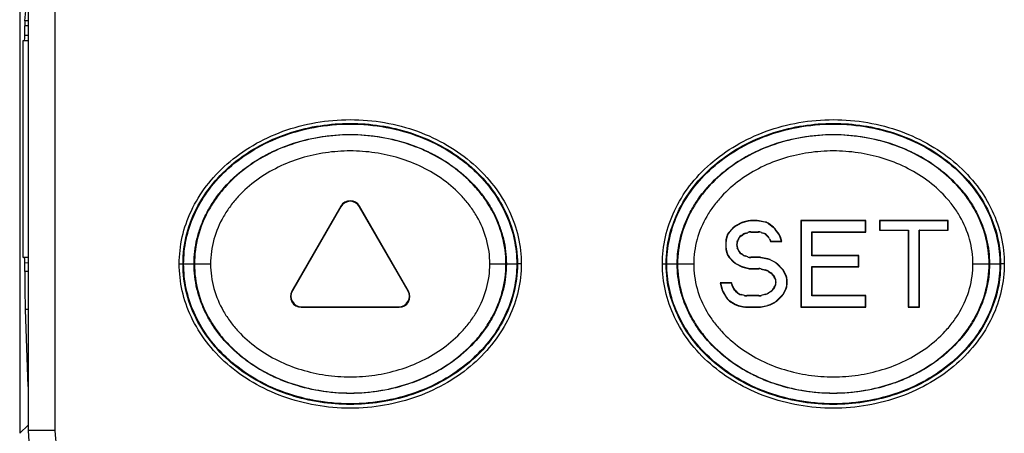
# Model space of a CAD drawing. Header units: inches. Extents: x 74 to 393, y -180 to 341.
# Tile 14 of 21: x 74 to 92, y 313 to 321. Entities that reach past the tile are written whole.
import ezdxf

# ---------------------------------------------------------------- set-up
doc = ezdxf.new("R2010")
doc.units = ezdxf.units.IN
doc.header["$LTSCALE"] = 0.595472
doc.header["$MEASUREMENT"] = 0
for name, color, linetype in [('P-0525_D09-A10', 7, 'CONTINUOUS'), ('P-0526_D12-1-A10', 7, 'CONTINUOUS'), ('SILICONE_BUTTON_10', 7, 'CONTINUOUS'), ('SILICONE_BUTTON_20', 7, 'CONTINUOUS')]:
    doc.layers.add(name, color=color, linetype=linetype)

msp = doc.modelspace()

# ---------------------------------------------------------------- linework, layer by layer
at = {"layer": 'P-0525_D09-A10', "color": 7, "linetype": 'Continuous'}
for p, q in [((73.707, 321.558), (73.707, 313.141)), ((73.803, 320.816), (73.821, 321)), ((73.864, 320.815), (73.803, 320.816)), ((73.801, 320.548), (73.801, 320.722)), ((73.864, 320.721), (73.801, 320.722)), ((73.773, 316.409), (73.773, 320.448)), ((73.773, 320.448), (73.797, 320.448)), ((73.797, 320.448), (73.864, 320.446)), ((73.801, 320.548), (73.864, 320.546)), ((73.797, 316.409), (73.773, 316.409)), ((73.864, 316.41), (73.797, 316.409)), ((73.864, 316.31), (73.801, 316.309)), ((73.801, 316.15), (73.801, 316.309)), ((73.864, 316.15), (73.801, 316.15)), ((73.811, 315.443), (73.861, 314.014)), ((73.864, 315.443), (73.811, 315.443)), ((73.864, 313.293), (73.707, 313.141))]:
    msp.add_line(p, q, dxfattribs=at)
for centre, major_axis, ratio, start_param, end_param in [((73.804, 320.722), (0, 0.1), 0.03493, 0.348438, 1.570262), ((73.797, 320.548), (0, 0.1), 0.034927, -3.142051, -1.571559), ((73.797, 316.309), (0, 0.1), 0.034927, -1.570034, 0.000458), ((73.836, 316.15), (0, 1), 0.034932, -4.712073, -3.926782)]:
    msp.add_ellipse(centre, major_axis=major_axis, ratio=ratio, start_param=start_param, end_param=end_param, dxfattribs=at)
at = {"layer": 'P-0526_D12-1-A10', "color": 7, "linetype": 'Continuous'}
for p, q in [((73.864, 339.192), (73.864, 313.192)), ((74.364, 339.192), (74.364, 313.192)), ((74.364, 313.192), (73.864, 313.192))]:
    msp.add_line(p, q, dxfattribs=at)
for radius in [2, 1.5]:
    msp.add_arc((75.864, 313.192), radius, 180, 270, dxfattribs=at)
for points in [[(76.679, 316.292), (76.679, 316.627), (76.83, 317.302), (77.508, 318.198), (78.574, 318.826), (79.864, 319.052), (81.154, 318.826), (82.22, 318.198), (82.898, 317.302), (83.049, 316.627), (83.049, 316.292)], [(85.679, 316.292), (85.679, 316.627), (85.83, 317.302), (86.508, 318.198), (87.574, 318.826), (88.864, 319.052), (90.154, 318.826), (91.22, 318.198), (91.898, 317.302), (92.049, 316.627), (92.049, 316.292)], [(83.049, 316.292), (83.049, 315.958), (82.898, 315.282), (82.22, 314.386), (81.154, 313.758), (79.864, 313.532), (78.574, 313.758), (77.508, 314.386), (76.83, 315.282), (76.679, 315.958), (76.679, 316.292)], [(92.049, 316.292), (92.049, 315.958), (91.898, 315.282), (91.22, 314.386), (90.154, 313.758), (88.864, 313.532), (87.574, 313.758), (86.508, 314.386), (85.83, 315.282), (85.679, 315.958), (85.679, 316.292)]]:
    msp.add_open_spline(points, degree=3, dxfattribs=at)
at = {"layer": 'SILICONE_BUTTON_10', "color": 7, "linetype": 'Continuous'}
for p, q in [((79.691, 317.368), (78.778, 315.787)), ((79.691, 317.357), (78.787, 315.792)), ((79.691, 317.368), (79.691, 317.357)), ((80.037, 317.368), (80.037, 317.357)), ((80.95, 315.787), (80.037, 317.368)), ((80.941, 315.792), (80.037, 317.357)), ((76.679, 316.292), (76.749, 316.292)), ((76.761, 316.292), (77.262, 316.292)), ((82.465, 316.292), (82.966, 316.292)), ((83.049, 316.292), (82.979, 316.292)), ((78.778, 315.787), (78.787, 315.792)), ((80.95, 315.787), (80.941, 315.792)), ((78.951, 315.487), (78.96, 315.492)), ((78.951, 315.487), (80.777, 315.487)), ((78.96, 315.492), (80.768, 315.492)), ((80.777, 315.487), (80.768, 315.492))]:
    msp.add_line(p, q, dxfattribs=at)
for centre, major_axis, start_param, end_param in [((79.864, 317.268), (0, 0.2), -1.046934, 1.046934), ((79.864, 317.257), (0, -0.2), 2.094659, 4.188526), ((78.951, 315.687), (0.173, 0.1), 2.094659, 4.188526), ((78.96, 315.692), (0.173, 0.1), 2.094659, 4.188526), ((80.767, 315.692), (-0.173, 0.1), 2.094659, 4.188526), ((80.777, 315.687), (0.173, -0.1), -1.046934, 1.046934)]:
    msp.add_ellipse(centre, major_axis=major_axis, ratio=0.999391, start_param=start_param, end_param=end_param, dxfattribs=at)
for points, knots in [([(76.749, 316.292), (76.749, 316.479), (76.798, 316.856), (77.008, 317.383), (77.334, 317.848), (77.748, 318.234), (78.227, 318.535), (78.75, 318.75), (79.301, 318.878), (79.864, 318.921), (80.427, 318.878), (80.978, 318.75), (81.5, 318.535), (81.979, 318.234), (82.394, 317.848), (82.719, 317.383), (82.93, 316.856), (82.979, 316.479), (82.979, 316.292)], [0, 0, 0, 0, 0.062469, 0.124943, 0.187428, 0.249928, 0.312447, 0.374967, 0.437485, 0.500003, 0.562521, 0.625038, 0.687557, 0.750075, 0.812575, 0.875059, 0.937532, 1, 1, 1, 1]), ([(76.761, 316.292), (76.761, 316.445), (76.794, 316.756), (76.943, 317.212), (77.195, 317.649), (77.552, 318.053), (78.013, 318.403), (78.568, 318.678), (79.196, 318.854), (79.864, 318.915), (80.532, 318.854), (81.16, 318.678), (81.715, 318.403), (82.176, 318.053), (82.533, 317.649), (82.784, 317.212), (82.933, 316.756), (82.966, 316.445), (82.966, 316.292)], [0, 0, 0, 0, 0.051196, 0.103863, 0.15935, 0.218837, 0.283018, 0.35197, 0.424858, 0.5, 0.575142, 0.64803, 0.716982, 0.781163, 0.84065, 0.896137, 0.948804, 1, 1, 1, 1]), ([(76.955, 316.292), (76.955, 316.448), (76.983, 316.683), (77.074, 316.984), (77.168, 317.206), (77.288, 317.419), (77.484, 317.692), (77.727, 317.937), (78.005, 318.149), (78.235, 318.292), (78.48, 318.415), (78.829, 318.552), (79.291, 318.669), (79.864, 318.717), (80.437, 318.669), (80.899, 318.552), (81.247, 318.415), (81.493, 318.292), (81.723, 318.149), (82.001, 317.937), (82.244, 317.692), (82.44, 317.419), (82.56, 317.206), (82.654, 316.984), (82.745, 316.683), (82.773, 316.448), (82.773, 316.292)], [0, 0, 0, 0, 0.055793, 0.084085, 0.11276, 0.141924, 0.171681, 0.233067, 0.264755, 0.297044, 0.329904, 0.36329, 0.431213, 0.5, 0.568787, 0.63671, 0.670096, 0.702956, 0.735245, 0.766933, 0.828319, 0.858076, 0.88724, 0.915915, 0.944207, 1, 1, 1, 1]), ([(82.765, 316.292), (82.765, 316.465), (82.719, 316.814), (82.553, 317.22), (82.367, 317.514), (82.149, 317.785), (81.826, 318.08), (81.381, 318.355), (80.895, 318.55), (80.385, 318.667), (79.864, 318.707), (79.342, 318.667), (78.833, 318.55), (78.347, 318.355), (77.902, 318.08), (77.579, 317.785), (77.361, 317.514), (77.175, 317.22), (77.009, 316.814), (76.962, 316.465), (76.962, 316.292)], [0, 0, 0, 0, 0.062435, 0.124877, 0.156158, 0.187438, 0.249928, 0.312433, 0.374948, 0.437473, 0.499999, 0.562525, 0.62505, 0.687566, 0.750072, 0.812562, 0.843843, 0.875123, 0.937566, 1, 1, 1, 1]), ([(82.465, 316.292), (82.465, 316.369), (82.455, 316.524), (82.391, 316.826), (82.269, 317.113), (82.1, 317.37), (81.902, 317.607), (81.611, 317.863), (81.212, 318.102), (80.779, 318.27), (80.327, 318.371), (79.864, 318.405), (79.401, 318.371), (78.948, 318.27), (78.516, 318.102), (78.117, 317.863), (77.826, 317.607), (77.628, 317.37), (77.458, 317.113), (77.336, 316.826), (77.273, 316.524), (77.262, 316.369), (77.262, 316.292)], [0, 0, 0, 0, 0.031276, 0.062546, 0.124963, 0.156235, 0.187507, 0.249982, 0.312472, 0.374975, 0.437486, 0.499999, 0.562512, 0.625024, 0.687527, 0.750018, 0.812493, 0.843766, 0.875037, 0.937454, 0.968724, 1, 1, 1, 1]), ([(82.979, 316.292), (82.979, 316.105), (82.93, 315.728), (82.719, 315.201), (82.394, 314.736), (81.979, 314.35), (81.5, 314.049), (80.978, 313.834), (80.427, 313.706), (79.864, 313.663), (79.301, 313.706), (78.75, 313.834), (78.227, 314.049), (77.748, 314.35), (77.334, 314.736), (77.008, 315.201), (76.798, 315.728), (76.749, 316.105), (76.749, 316.292)], [0, 0, 0, 0, 0.062469, 0.124943, 0.187428, 0.249928, 0.312447, 0.374967, 0.437485, 0.500003, 0.562521, 0.625038, 0.687557, 0.750075, 0.812575, 0.875059, 0.937532, 1, 1, 1, 1]), ([(82.966, 316.292), (82.966, 316.139), (82.933, 315.828), (82.784, 315.372), (82.533, 314.935), (82.176, 314.531), (81.715, 314.181), (81.16, 313.906), (80.532, 313.73), (79.864, 313.669), (79.196, 313.73), (78.568, 313.906), (78.013, 314.181), (77.552, 314.531), (77.195, 314.935), (76.943, 315.372), (76.794, 315.828), (76.761, 316.139), (76.761, 316.292)], [0, 0, 0, 0, 0.051196, 0.103863, 0.15935, 0.218837, 0.283018, 0.35197, 0.424858, 0.5, 0.575142, 0.64803, 0.716982, 0.781163, 0.84065, 0.896137, 0.948804, 1, 1, 1, 1]), ([(82.773, 316.292), (82.773, 316.137), (82.745, 315.901), (82.654, 315.6), (82.56, 315.378), (82.44, 315.165), (82.244, 314.892), (82.001, 314.647), (81.723, 314.435), (81.493, 314.293), (81.247, 314.169), (80.899, 314.032), (80.437, 313.915), (79.864, 313.867), (79.291, 313.915), (78.829, 314.032), (78.48, 314.169), (78.235, 314.293), (78.005, 314.435), (77.727, 314.647), (77.484, 314.892), (77.288, 315.165), (77.168, 315.378), (77.074, 315.6), (76.983, 315.901), (76.955, 316.137), (76.955, 316.292)], [0, 0, 0, 0, 0.055793, 0.084085, 0.11276, 0.141924, 0.171681, 0.233067, 0.264755, 0.297044, 0.329904, 0.36329, 0.431213, 0.5, 0.568787, 0.63671, 0.670096, 0.702956, 0.735245, 0.766933, 0.828319, 0.858076, 0.88724, 0.915915, 0.944207, 1, 1, 1, 1]), ([(76.962, 316.292), (76.962, 316.119), (77.009, 315.77), (77.175, 315.364), (77.361, 315.07), (77.579, 314.799), (77.902, 314.505), (78.347, 314.229), (78.833, 314.034), (79.342, 313.917), (79.864, 313.877), (80.385, 313.917), (80.895, 314.034), (81.381, 314.229), (81.826, 314.505), (82.149, 314.799), (82.367, 315.07), (82.553, 315.364), (82.719, 315.77), (82.765, 316.119), (82.765, 316.292)], [0, 0, 0, 0, 0.062435, 0.124877, 0.156158, 0.187438, 0.249928, 0.312433, 0.374948, 0.437473, 0.499999, 0.562525, 0.62505, 0.687566, 0.750072, 0.812562, 0.843843, 0.875123, 0.937566, 1, 1, 1, 1]), ([(77.262, 316.292), (77.262, 316.215), (77.273, 316.061), (77.336, 315.758), (77.458, 315.471), (77.628, 315.214), (77.826, 314.977), (78.117, 314.721), (78.516, 314.482), (78.948, 314.314), (79.401, 314.213), (79.864, 314.179), (80.327, 314.213), (80.779, 314.314), (81.212, 314.482), (81.611, 314.721), (81.902, 314.977), (82.1, 315.214), (82.269, 315.471), (82.391, 315.758), (82.455, 316.061), (82.465, 316.215), (82.465, 316.292)], [0, 0, 0, 0, 0.031276, 0.062546, 0.124963, 0.156235, 0.187507, 0.249982, 0.312472, 0.374975, 0.437486, 0.499999, 0.562512, 0.625024, 0.687527, 0.750018, 0.812493, 0.843766, 0.875037, 0.937454, 0.968724, 1, 1, 1, 1])]:
    msp.add_open_spline(points, degree=3, knots=knots, dxfattribs=at)
at = {"layer": 'SILICONE_BUTTON_20', "color": 7, "linetype": 'Continuous'}
for p, q in [((87.007, 316.973), (86.927, 316.892)), ((87.01, 316.969), (86.932, 316.889)), ((87.007, 316.973), (87.01, 316.969)), ((87.144, 317.054), (87.054, 317.008)), ((87.054, 317.008), (87.057, 317.003)), ((87.146, 317.049), (87.057, 317.003)), ((87.144, 317.054), (87.146, 317.049)), ((87.275, 317.092), (87.181, 317.068)), ((87.181, 317.068), (87.183, 317.063)), ((87.275, 317.086), (87.183, 317.063)), ((87.275, 317.092), (87.275, 317.086)), ((87.319, 317.097), (87.32, 317.092)), ((87.446, 317.097), (87.319, 317.097)), ((87.446, 317.092), (87.32, 317.092)), ((87.446, 317.097), (87.446, 317.092)), ((87.482, 317.094), (87.482, 317.088)), ((87.592, 317.071), (87.482, 317.094)), ((87.59, 317.066), (87.482, 317.088)), ((87.592, 317.071), (87.59, 317.066)), ((87.666, 317.038), (87.663, 317.033)), ((87.744, 316.971), (87.663, 317.033)), ((87.747, 316.975), (87.666, 317.038)), ((87.747, 316.975), (87.744, 316.971)), ((88.259, 317.097), (88.259, 315.487)), ((88.259, 317.097), (88.264, 317.092)), ((89.469, 317.097), (88.259, 317.097)), ((88.264, 317.092), (88.264, 315.492)), ((89.464, 317.092), (88.264, 317.092)), ((89.469, 317.097), (89.464, 317.092)), ((89.464, 316.888), (89.464, 317.092)), ((89.469, 316.883), (89.469, 317.097)), ((89.725, 317.097), (89.725, 316.917)), ((89.725, 317.097), (89.731, 317.092)), ((91.002, 317.097), (89.725, 317.097)), ((89.731, 317.092), (89.731, 316.922)), ((90.997, 317.092), (89.731, 317.092)), ((91.002, 317.097), (90.997, 317.092)), ((90.997, 316.922), (90.997, 317.092)), ((91.002, 316.917), (91.002, 317.097)), ((86.881, 316.808), (86.864, 316.739)), ((86.886, 316.806), (86.869, 316.739)), ((86.881, 316.808), (86.886, 316.806)), ((86.927, 316.892), (86.932, 316.889)), ((87.148, 316.82), (87.177, 316.84)), ((87.148, 316.82), (87.152, 316.817)), ((87.152, 316.817), (87.179, 316.835)), ((87.177, 316.84), (87.179, 316.835)), ((87.22, 316.862), (87.269, 316.878)), ((87.22, 316.862), (87.223, 316.857)), ((87.223, 316.857), (87.27, 316.873)), ((87.269, 316.878), (87.27, 316.873)), ((87.327, 316.888), (87.328, 316.883)), ((87.327, 316.888), (87.467, 316.888)), ((87.328, 316.883), (87.467, 316.883)), ((87.467, 316.888), (87.467, 316.883)), ((87.525, 316.878), (87.525, 316.873)), ((87.525, 316.878), (87.557, 316.868)), ((87.525, 316.873), (87.554, 316.863)), ((87.557, 316.868), (87.554, 316.863)), ((87.627, 316.823), (87.624, 316.819)), ((87.624, 316.819), (87.639, 316.803)), ((87.627, 316.823), (87.644, 316.806)), ((87.644, 316.806), (87.639, 316.803)), ((87.783, 316.939), (87.779, 316.935)), ((87.847, 316.843), (87.779, 316.935)), ((87.852, 316.845), (87.783, 316.939)), ((87.852, 316.845), (87.847, 316.843)), ((87.878, 316.795), (87.873, 316.792)), ((87.897, 316.718), (87.873, 316.792)), ((87.904, 316.712), (87.878, 316.795)), ((88.464, 316.445), (88.464, 316.888)), ((88.469, 316.883), (88.464, 316.888)), ((88.464, 316.888), (89.464, 316.888)), ((88.469, 316.45), (88.469, 316.883)), ((88.469, 316.883), (89.469, 316.883)), ((89.469, 316.883), (89.464, 316.888)), ((89.725, 316.917), (89.731, 316.922)), ((89.725, 316.917), (90.259, 316.917)), ((89.731, 316.922), (90.264, 316.922)), ((90.259, 316.917), (90.264, 316.922)), ((90.259, 316.917), (90.259, 315.487)), ((90.264, 316.922), (90.264, 315.492)), ((90.464, 315.492), (90.464, 316.922)), ((90.469, 316.917), (90.464, 316.922)), ((90.464, 316.922), (90.997, 316.922)), ((90.469, 315.487), (90.469, 316.917)), ((90.469, 316.917), (91.002, 316.917)), ((91.002, 316.917), (90.997, 316.922)), ((86.859, 316.696), (86.859, 316.602)), ((86.859, 316.696), (86.864, 316.696)), ((86.859, 316.602), (86.864, 316.603)), ((86.864, 316.739), (86.869, 316.739)), ((86.864, 316.696), (86.864, 316.603)), ((87.064, 316.644), (87.064, 316.655)), ((87.064, 316.655), (87.069, 316.654)), ((87.064, 316.644), (87.069, 316.645)), ((87.069, 316.645), (87.069, 316.654)), ((87.073, 316.711), (87.078, 316.727)), ((87.073, 316.711), (87.078, 316.71)), ((87.073, 316.588), (87.078, 316.589)), ((87.078, 316.572), (87.073, 316.588)), ((87.078, 316.727), (87.083, 316.724)), ((87.078, 316.71), (87.083, 316.724)), ((87.083, 316.575), (87.078, 316.589)), ((87.677, 316.76), (87.672, 316.757)), ((87.672, 316.757), (87.694, 316.712)), ((87.677, 316.76), (87.697, 316.718)), ((87.694, 316.712), (87.697, 316.718)), ((87.694, 316.712), (87.904, 316.712)), ((87.697, 316.718), (87.897, 316.718)), ((87.904, 316.712), (87.897, 316.718)), ((86.864, 316.56), (86.881, 316.49)), ((86.864, 316.56), (86.869, 316.56)), ((86.869, 316.56), (86.886, 316.493)), ((86.881, 316.49), (86.886, 316.493)), ((86.927, 316.407), (86.932, 316.41)), ((86.927, 316.407), (87.007, 316.326)), ((86.932, 316.41), (87.01, 316.33)), ((87.078, 316.572), (87.083, 316.575)), ((87.148, 316.479), (87.152, 316.482)), ((87.177, 316.459), (87.148, 316.479)), ((87.179, 316.464), (87.152, 316.482)), ((87.177, 316.459), (87.179, 316.464)), ((87.22, 316.437), (87.223, 316.442)), ((87.269, 316.421), (87.22, 316.437)), ((87.27, 316.426), (87.223, 316.442)), ((87.269, 316.421), (87.27, 316.426)), ((87.327, 316.411), (87.328, 316.416)), ((87.479, 316.411), (87.327, 316.411)), ((87.48, 316.416), (87.328, 316.416)), ((87.48, 316.416), (87.479, 316.411)), ((87.516, 316.413), (87.515, 316.408)), ((87.64, 316.382), (87.515, 316.408)), ((87.642, 316.387), (87.516, 316.413)), ((88.469, 316.45), (88.464, 316.445)), ((89.331, 316.445), (88.464, 316.445)), ((89.336, 316.45), (88.469, 316.45)), ((89.336, 316.45), (89.331, 316.445)), ((89.331, 316.241), (89.331, 316.445)), ((89.336, 316.236), (89.336, 316.45)), ((85.679, 316.292), (85.749, 316.292)), ((85.761, 316.292), (86.262, 316.292)), ((87.007, 316.326), (87.01, 316.33)), ((87.054, 316.291), (87.057, 316.296)), ((87.054, 316.291), (87.144, 316.245)), ((87.057, 316.296), (87.146, 316.25)), ((87.144, 316.245), (87.146, 316.25)), ((87.181, 316.231), (87.183, 316.236)), ((87.181, 316.231), (87.275, 316.207)), ((87.183, 316.236), (87.275, 316.213)), ((87.642, 316.387), (87.64, 316.382)), ((87.687, 316.371), (87.686, 316.366)), ((87.771, 316.322), (87.686, 316.366)), ((87.774, 316.327), (87.687, 316.371)), ((87.774, 316.327), (87.771, 316.322)), ((87.821, 316.292), (87.818, 316.288)), ((87.91, 316.194), (87.818, 316.288)), ((87.915, 316.197), (87.821, 316.292)), ((88.464, 315.696), (88.464, 316.241)), ((88.469, 316.236), (88.464, 316.241)), ((88.464, 316.241), (89.331, 316.241)), ((88.469, 315.702), (88.469, 316.236)), ((88.469, 316.236), (89.336, 316.236)), ((89.336, 316.236), (89.331, 316.241)), ((91.465, 316.292), (91.966, 316.292)), ((92.049, 316.292), (91.979, 316.292)), ((87.275, 316.207), (87.275, 316.213)), ((87.319, 316.202), (87.32, 316.207)), ((87.319, 316.202), (87.474, 316.202)), ((87.32, 316.207), (87.475, 316.207)), ((87.475, 316.207), (87.474, 316.202)), ((87.519, 316.201), (87.518, 316.196)), ((87.518, 316.196), (87.598, 316.176)), ((87.519, 316.201), (87.6, 316.181)), ((87.6, 316.181), (87.598, 316.176)), ((87.657, 316.155), (87.655, 316.15)), ((87.655, 316.15), (87.697, 316.121)), ((87.657, 316.155), (87.701, 316.125)), ((87.701, 316.125), (87.697, 316.121)), ((87.75, 316.075), (87.746, 316.071)), ((87.746, 316.071), (87.763, 316.046)), ((87.75, 316.075), (87.768, 316.047)), ((87.768, 316.047), (87.763, 316.046)), ((87.915, 316.197), (87.91, 316.194)), ((87.948, 316.15), (87.943, 316.147)), ((87.979, 316.074), (87.943, 316.147)), ((87.984, 316.075), (87.948, 316.15)), ((87.984, 316.075), (87.979, 316.074)), ((86.757, 315.94), (86.786, 315.822)), ((86.757, 315.94), (86.764, 315.935)), ((86.968, 315.94), (86.757, 315.94)), ((86.764, 315.935), (86.791, 315.824)), ((86.964, 315.935), (86.764, 315.935)), ((86.968, 315.94), (86.964, 315.935)), ((86.984, 315.872), (86.964, 315.935)), ((86.989, 315.875), (86.968, 315.94)), ((86.984, 315.872), (86.989, 315.875)), ((87.763, 315.857), (87.746, 315.832)), ((87.768, 315.856), (87.75, 315.829)), ((87.768, 315.856), (87.763, 315.857)), ((87.792, 315.952), (87.797, 315.952)), ((88.002, 315.996), (87.997, 315.995)), ((87.997, 315.908), (87.997, 315.995)), ((88.002, 315.907), (87.997, 315.908)), ((88.002, 315.907), (88.002, 315.996)), ((86.786, 315.822), (86.791, 315.824)), ((86.806, 315.774), (86.811, 315.776)), ((86.806, 315.774), (86.871, 315.663)), ((86.811, 315.776), (86.874, 315.667)), ((86.871, 315.663), (86.874, 315.667)), ((87.027, 315.802), (87.031, 315.805)), ((87.062, 315.766), (87.027, 315.802)), ((87.065, 315.771), (87.031, 315.805)), ((87.062, 315.766), (87.065, 315.771)), ((87.146, 315.718), (87.149, 315.723)), ((87.209, 315.702), (87.146, 315.718)), ((87.209, 315.707), (87.149, 315.723)), ((87.209, 315.702), (87.209, 315.707)), ((87.253, 315.696), (87.254, 315.702)), ((87.475, 315.696), (87.253, 315.696)), ((87.474, 315.702), (87.254, 315.702)), ((87.475, 315.696), (87.474, 315.702)), ((87.598, 315.727), (87.518, 315.707)), ((87.519, 315.702), (87.518, 315.707)), ((87.6, 315.723), (87.519, 315.702)), ((87.6, 315.723), (87.598, 315.727)), ((87.697, 315.782), (87.655, 315.753)), ((87.657, 315.748), (87.655, 315.753)), ((87.701, 315.778), (87.657, 315.748)), ((87.701, 315.778), (87.697, 315.782)), ((87.75, 315.829), (87.746, 315.832)), ((87.818, 315.615), (87.91, 315.71)), ((87.821, 315.611), (87.915, 315.707)), ((87.915, 315.707), (87.91, 315.71)), ((87.943, 315.756), (87.979, 315.829)), ((87.948, 315.753), (87.943, 315.756)), ((87.948, 315.753), (87.984, 315.828)), ((87.984, 315.828), (87.979, 315.829)), ((88.469, 315.702), (88.464, 315.696)), ((89.464, 315.696), (88.464, 315.696)), ((89.469, 315.702), (88.469, 315.702)), ((89.469, 315.702), (89.464, 315.696)), ((89.464, 315.492), (89.464, 315.696)), ((89.469, 315.487), (89.469, 315.702)), ((86.932, 315.601), (86.936, 315.605)), ((86.932, 315.601), (87.035, 315.538)), ((86.936, 315.605), (87.037, 315.543)), ((87.035, 315.538), (87.037, 315.543)), ((87.093, 315.515), (87.095, 315.52)), ((87.093, 315.515), (87.212, 315.49)), ((87.095, 315.52), (87.213, 315.496)), ((87.212, 315.49), (87.213, 315.496)), ((87.248, 315.487), (87.249, 315.492)), ((87.248, 315.487), (87.48, 315.487)), ((87.249, 315.492), (87.479, 315.492)), ((87.48, 315.487), (87.479, 315.492)), ((87.515, 315.496), (87.64, 315.521)), ((87.516, 315.49), (87.515, 315.496)), ((87.516, 315.49), (87.642, 315.516)), ((87.642, 315.516), (87.64, 315.521)), ((87.686, 315.537), (87.771, 315.581)), ((87.687, 315.532), (87.686, 315.537)), ((87.687, 315.532), (87.774, 315.577)), ((87.774, 315.577), (87.771, 315.581)), ((87.821, 315.611), (87.818, 315.615)), ((88.259, 315.487), (88.264, 315.492)), ((88.259, 315.487), (89.469, 315.487)), ((88.264, 315.492), (89.464, 315.492)), ((89.469, 315.487), (89.464, 315.492)), ((90.259, 315.487), (90.264, 315.492)), ((90.259, 315.487), (90.469, 315.487)), ((90.264, 315.492), (90.464, 315.492)), ((90.469, 315.487), (90.464, 315.492))]:
    msp.add_line(p, q, dxfattribs=at)
for centre, start, end in [((87.612, 315.948), 1.2808, 33.1382), ((87.612, 315.956), 326.8618, 358.7192)]:
    msp.add_arc(centre, 0.18, start, end, dxfattribs=at)
for centre, major_axis, ratio, start_param, end_param in [((87.135, 316.847), (0.107, -0.145), 0.999844, 2.979717, 3.303469), ((87.139, 316.843), (-0.107, 0.145), 0.999844, -0.161876, 0.161876), ((87.226, 316.893), (0.064, -0.168), 0.999846, 3.030538, 3.252647), ((87.228, 316.889), (-0.064, 0.168), 0.999846, -0.111055, 0.111055), ((87.319, 316.917), (0.022, -0.179), 0.999845, 3.016623, 3.266563), ((87.32, 316.912), (-0.022, 0.179), 0.999845, -0.12497, 0.12497), ((87.446, 316.917), (-0.018, -0.179), 0.999846, 3.040866, 3.242319), ((87.446, 316.912), (0.018, 0.179), 0.999846, -0.100726, 0.100726), ((87.554, 316.89), (-0.075, -0.164), 0.99984, 2.915552, 3.367634), ((87.556, 316.895), (0.075, 0.164), 0.99984, -0.226041, 0.226041), ((87.634, 316.829), (0.129, 0.126), 0.999845, -0.141845, 0.141845), ((87.638, 316.832), (-0.129, -0.126), 0.999845, 2.999747, 3.283438), ((87.056, 316.766), (0.157, -0.087), 0.999836, 2.874234, 3.408952), ((87.06, 316.763), (0.157, -0.087), 0.999836, 2.874234, 3.408952), ((87.249, 316.671), (0.144, -0.108), 0.99983, 2.812869, 3.470316), ((87.254, 316.668), (0.144, -0.108), 0.99983, 2.812869, 3.470316), ((87.278, 316.691), (0.08, -0.161), 0.999845, 3.006794, 3.276391), ((87.281, 316.686), (-0.08, 0.161), 0.999845, -0.134799, 0.134799), ((87.327, 316.708), (0.029, -0.178), 0.999844, 2.977558, 3.305627), ((87.328, 316.703), (-0.029, 0.178), 0.999844, -0.164035, 0.164035), ((87.467, 316.708), (-0.029, -0.178), 0.999844, 2.977558, 3.305627), ((87.467, 316.703), (0.029, 0.178), 0.999844, -0.164035, 0.164035), ((87.496, 316.693), (-0.096, -0.152), 0.999839, 2.907727, 3.375458), ((87.499, 316.697), (0.096, 0.152), 0.999839, -0.233866, 0.233866), ((87.511, 316.677), (0.147, 0.104), 0.999844, -0.159772, 0.159772), ((87.515, 316.68), (-0.147, -0.104), 0.999844, 2.981821, 3.301365), ((87.702, 316.736), (0.16, 0.082), 0.999844, -0.158945, 0.158945), ((87.706, 316.739), (-0.16, -0.082), 0.999844, 2.982648, 3.300538), ((87.039, 316.696), (0.179, -0.022), 0.999845, 3.021576, 3.26161), ((87.039, 316.602), (0.179, 0.022), 0.999845, 3.021576, 3.26161), ((87.044, 316.696), (0.179, -0.022), 0.999845, 3.021576, 3.26161), ((87.044, 316.603), (0.179, 0.022), 0.999845, 3.021576, 3.26161), ((87.244, 316.655), (0.178, -0.028), 0.999844, 2.983873, 3.299312), ((87.244, 316.644), (0.178, 0.028), 0.999844, 2.983873, 3.299312), ((87.249, 316.654), (0.178, -0.028), 0.999844, 2.983873, 3.299312), ((87.249, 316.645), (0.178, 0.028), 0.999844, 2.983873, 3.299312), ((87.056, 316.533), (0.157, 0.087), 0.999836, 2.874234, 3.408952), ((87.06, 316.536), (0.157, 0.087), 0.999836, 2.874234, 3.408952), ((87.249, 316.628), (0.144, 0.108), 0.99983, 2.812869, 3.470316), ((87.254, 316.631), (0.144, 0.108), 0.99983, 2.812869, 3.470316), ((87.278, 316.608), (0.08, 0.161), 0.999845, 3.006794, 3.276391), ((87.281, 316.612), (0.08, 0.161), 0.999845, -3.276391, -3.006794), ((87.327, 316.591), (0.029, 0.178), 0.999844, 2.977558, 3.305627), ((87.328, 316.596), (0.029, 0.178), 0.999844, -3.305627, -2.977558), ((87.479, 316.231), (0.018, 0.179), 0.999846, -0.100727, 0.100727), ((87.48, 316.236), (-0.018, -0.179), 0.999846, 3.040866, 3.242319), ((87.135, 316.452), (0.107, 0.145), 0.999844, 2.979717, 3.303469), ((87.139, 316.456), (0.107, 0.145), 0.999844, -3.303469, -2.979717), ((87.226, 316.405), (0.064, 0.168), 0.999846, 3.030538, 3.252647), ((87.228, 316.41), (0.064, 0.168), 0.999846, -3.252647, -3.030538), ((87.604, 316.206), (0.059, 0.17), 0.999845, -0.135298, 0.135298), ((87.606, 316.211), (-0.059, -0.17), 0.999845, 3.006294, 3.276891), ((87.689, 316.162), (0.107, 0.145), 0.999844, -0.161876, 0.161876), ((87.692, 316.166), (-0.107, -0.145), 0.999844, 2.979717, 3.303469), ((87.32, 316.387), (0.022, 0.179), 0.999845, -3.266563, -3.016623), ((87.319, 316.382), (0.022, 0.179), 0.999845, 3.016623, 3.266563), ((87.474, 316.022), (0.022, 0.179), 0.999845, -0.12497, 0.12497), ((87.475, 316.027), (-0.022, -0.179), 0.999845, 3.016623, 3.266563), ((87.553, 316.001), (0.074, 0.164), 0.999843, -0.173863, 0.173863), ((87.555, 316.006), (-0.074, -0.164), 0.999843, 2.96773, 3.315456), ((87.596, 315.973), (-0.129, -0.126), 0.999842, 2.944267, 3.338919), ((87.6, 315.976), (0.129, 0.126), 0.999842, -0.197326, 0.197326), ((87.617, 315.949), (0.173, 0.051), 0.999834, -0.275349, 0.289117), ((87.782, 316.068), (0.147, 0.104), 0.999844, -0.159772, 0.159772), ((87.786, 316.071), (-0.147, -0.104), 0.999844, 2.981821, 3.301365), ((87.817, 315.995), (-0.175, -0.041), 0.99984, 2.913988, 3.369197), ((87.822, 315.996), (0.175, 0.041), 0.99984, -0.227604, 0.227604), ((87.155, 315.928), (0.154, 0.093), 0.999839, 2.911936, 3.371249), ((87.16, 315.931), (0.154, 0.093), 0.999839, 2.911936, 3.371249), ((87.617, 315.954), (0.173, -0.051), 0.999834, -0.289117, 0.275349), ((87.817, 315.908), (-0.175, 0.041), 0.99984, 2.913988, 3.369197), ((87.822, 315.907), (0.175, -0.041), 0.99984, -0.227604, 0.227604), ((86.961, 315.865), (0.167, 0.068), 0.999844, 2.996062, 3.287124), ((86.966, 315.867), (0.167, 0.068), 0.999844, 2.996062, 3.287124), ((87.03, 315.758), (0.128, 0.126), 0.999838, 2.896698, 3.386487), ((87.191, 315.892), (0.09, 0.156), 0.999836, -3.414523, -2.868663), ((87.193, 315.897), (0.09, 0.156), 0.999836, 2.868663, 3.414523), ((87.254, 315.882), (0.022, 0.179), 0.999845, -3.266563, -3.016622), ((87.253, 315.876), (0.022, 0.179), 0.999845, 3.016622, 3.266563), ((87.474, 315.882), (-0.022, 0.179), 0.999845, -3.266563, -3.016623), ((87.475, 315.876), (-0.022, 0.179), 0.999845, 3.016623, 3.266563), ((87.553, 315.902), (-0.074, 0.164), 0.999843, -3.315456, -2.967729), ((87.555, 315.897), (-0.074, 0.164), 0.999843, 2.967729, 3.315456), ((87.596, 315.931), (-0.129, 0.126), 0.999842, 2.944267, 3.338919), ((87.6, 315.927), (0.129, -0.126), 0.999842, -0.197326, 0.197326), ((87.782, 315.836), (0.147, -0.104), 0.999844, -0.159772, 0.159772), ((87.786, 315.832), (-0.147, 0.104), 0.999844, 2.981821, 3.301365), ((87.026, 315.754), (0.128, 0.126), 0.999838, 2.896698, 3.386487), ((87.129, 315.691), (0.066, 0.167), 0.999843, 2.967485, 3.315701), ((87.131, 315.696), (0.066, 0.167), 0.999843, -3.315701, -2.967485), ((87.248, 315.667), (0.018, 0.179), 0.999846, 3.040866, 3.242319), ((87.249, 315.672), (0.018, 0.179), 0.999846, -3.242319, -3.040866), ((87.479, 315.672), (-0.018, 0.179), 0.999846, -3.242319, -3.040866), ((87.48, 315.667), (-0.018, 0.179), 0.999846, 3.040866, 3.242319), ((87.604, 315.698), (-0.059, 0.17), 0.999845, -3.276891, -3.006294), ((87.606, 315.693), (-0.059, 0.17), 0.999845, 3.006294, 3.276891), ((87.689, 315.741), (-0.107, 0.145), 0.999844, -3.303469, -2.979717), ((87.692, 315.737), (-0.107, 0.145), 0.999844, 2.979717, 3.303469)]:
    msp.add_ellipse(centre, major_axis=major_axis, ratio=ratio, start_param=start_param, end_param=end_param, dxfattribs=at)
for points, knots in [([(85.749, 316.292), (85.749, 316.479), (85.798, 316.856), (86.008, 317.383), (86.334, 317.848), (86.748, 318.234), (87.227, 318.535), (87.75, 318.75), (88.301, 318.878), (88.864, 318.921), (89.427, 318.878), (89.978, 318.75), (90.5, 318.535), (90.979, 318.234), (91.394, 317.848), (91.719, 317.383), (91.93, 316.856), (91.979, 316.479), (91.979, 316.292)], [0, 0, 0, 0, 0.062469, 0.124943, 0.187428, 0.249928, 0.312447, 0.374967, 0.437485, 0.500003, 0.562521, 0.625038, 0.687557, 0.750075, 0.812575, 0.875059, 0.937532, 1, 1, 1, 1]), ([(85.761, 316.292), (85.761, 316.445), (85.794, 316.756), (85.943, 317.212), (86.195, 317.649), (86.552, 318.053), (87.013, 318.403), (87.568, 318.678), (88.196, 318.854), (88.864, 318.915), (89.532, 318.854), (90.16, 318.678), (90.715, 318.403), (91.176, 318.053), (91.533, 317.649), (91.784, 317.212), (91.933, 316.756), (91.966, 316.445), (91.966, 316.292)], [0, 0, 0, 0, 0.051196, 0.103863, 0.15935, 0.218837, 0.283018, 0.35197, 0.424858, 0.5, 0.575142, 0.64803, 0.716982, 0.781163, 0.84065, 0.896137, 0.948804, 1, 1, 1, 1]), ([(85.955, 316.292), (85.955, 316.448), (85.983, 316.683), (86.074, 316.984), (86.168, 317.206), (86.288, 317.419), (86.484, 317.692), (86.727, 317.937), (87.005, 318.149), (87.235, 318.292), (87.48, 318.415), (87.829, 318.552), (88.291, 318.669), (88.864, 318.717), (89.437, 318.669), (89.899, 318.552), (90.247, 318.415), (90.493, 318.292), (90.723, 318.149), (91.001, 317.937), (91.244, 317.692), (91.44, 317.419), (91.56, 317.206), (91.654, 316.984), (91.745, 316.683), (91.773, 316.448), (91.773, 316.292)], [0, 0, 0, 0, 0.055793, 0.084085, 0.11276, 0.141924, 0.171681, 0.233067, 0.264755, 0.297044, 0.329904, 0.36329, 0.431213, 0.5, 0.568787, 0.63671, 0.670096, 0.702956, 0.735245, 0.766933, 0.828319, 0.858076, 0.88724, 0.915915, 0.944207, 1, 1, 1, 1]), ([(91.765, 316.292), (91.765, 316.465), (91.719, 316.814), (91.553, 317.22), (91.367, 317.514), (91.149, 317.785), (90.826, 318.08), (90.381, 318.355), (89.895, 318.55), (89.385, 318.667), (88.864, 318.707), (88.342, 318.667), (87.833, 318.55), (87.347, 318.355), (86.902, 318.08), (86.579, 317.785), (86.361, 317.514), (86.175, 317.22), (86.009, 316.814), (85.962, 316.465), (85.962, 316.292)], [0, 0, 0, 0, 0.062435, 0.124877, 0.156158, 0.187438, 0.249928, 0.312433, 0.374948, 0.437473, 0.499999, 0.562525, 0.62505, 0.687566, 0.750072, 0.812562, 0.843843, 0.875123, 0.937566, 1, 1, 1, 1]), ([(91.465, 316.292), (91.465, 316.369), (91.455, 316.524), (91.391, 316.826), (91.269, 317.113), (91.1, 317.37), (90.902, 317.607), (90.611, 317.863), (90.212, 318.102), (89.779, 318.27), (89.327, 318.371), (88.864, 318.405), (88.401, 318.371), (87.948, 318.27), (87.516, 318.102), (87.117, 317.863), (86.826, 317.607), (86.628, 317.37), (86.458, 317.113), (86.336, 316.826), (86.273, 316.524), (86.262, 316.369), (86.262, 316.292)], [0, 0, 0, 0, 0.031276, 0.062546, 0.124963, 0.156235, 0.187507, 0.249982, 0.312472, 0.374975, 0.437486, 0.499999, 0.562512, 0.625024, 0.687527, 0.750018, 0.812493, 0.843766, 0.875037, 0.937454, 0.968724, 1, 1, 1, 1]), ([(91.979, 316.292), (91.979, 316.105), (91.93, 315.728), (91.719, 315.201), (91.394, 314.736), (90.979, 314.35), (90.5, 314.049), (89.978, 313.834), (89.427, 313.706), (88.864, 313.663), (88.301, 313.706), (87.75, 313.834), (87.227, 314.049), (86.748, 314.35), (86.334, 314.736), (86.008, 315.201), (85.798, 315.728), (85.749, 316.105), (85.749, 316.292)], [0, 0, 0, 0, 0.062469, 0.124943, 0.187428, 0.249928, 0.312447, 0.374967, 0.437485, 0.500003, 0.562521, 0.625038, 0.687557, 0.750075, 0.812575, 0.875059, 0.937532, 1, 1, 1, 1]), ([(91.966, 316.292), (91.966, 316.139), (91.933, 315.828), (91.784, 315.372), (91.533, 314.935), (91.176, 314.531), (90.715, 314.181), (90.16, 313.906), (89.532, 313.73), (88.864, 313.669), (88.196, 313.73), (87.568, 313.906), (87.013, 314.181), (86.552, 314.531), (86.195, 314.935), (85.943, 315.372), (85.794, 315.828), (85.761, 316.139), (85.761, 316.292)], [0, 0, 0, 0, 0.051196, 0.103863, 0.15935, 0.218837, 0.283018, 0.35197, 0.424858, 0.5, 0.575142, 0.64803, 0.716982, 0.781163, 0.84065, 0.896137, 0.948804, 1, 1, 1, 1]), ([(91.773, 316.292), (91.773, 316.137), (91.745, 315.901), (91.654, 315.6), (91.56, 315.378), (91.44, 315.165), (91.244, 314.892), (91.001, 314.647), (90.723, 314.435), (90.493, 314.293), (90.247, 314.169), (89.899, 314.032), (89.437, 313.915), (88.864, 313.867), (88.291, 313.915), (87.829, 314.032), (87.48, 314.169), (87.235, 314.293), (87.005, 314.435), (86.727, 314.647), (86.484, 314.892), (86.288, 315.165), (86.168, 315.378), (86.074, 315.6), (85.983, 315.901), (85.955, 316.137), (85.955, 316.292)], [0, 0, 0, 0, 0.055793, 0.084085, 0.11276, 0.141924, 0.171681, 0.233067, 0.264755, 0.297044, 0.329904, 0.36329, 0.431213, 0.5, 0.568787, 0.63671, 0.670096, 0.702956, 0.735245, 0.766933, 0.828319, 0.858076, 0.88724, 0.915915, 0.944207, 1, 1, 1, 1]), ([(85.962, 316.292), (85.962, 316.119), (86.009, 315.77), (86.175, 315.364), (86.361, 315.07), (86.579, 314.799), (86.902, 314.505), (87.347, 314.229), (87.833, 314.034), (88.342, 313.917), (88.864, 313.877), (89.385, 313.917), (89.895, 314.034), (90.381, 314.229), (90.826, 314.505), (91.149, 314.799), (91.367, 315.07), (91.553, 315.364), (91.719, 315.77), (91.765, 316.119), (91.765, 316.292)], [0, 0, 0, 0, 0.062435, 0.124877, 0.156158, 0.187438, 0.249928, 0.312433, 0.374948, 0.437473, 0.499999, 0.562525, 0.62505, 0.687566, 0.750072, 0.812562, 0.843843, 0.875123, 0.937566, 1, 1, 1, 1]), ([(86.262, 316.292), (86.262, 316.215), (86.273, 316.061), (86.336, 315.758), (86.458, 315.471), (86.628, 315.214), (86.826, 314.977), (87.117, 314.721), (87.516, 314.482), (87.948, 314.314), (88.401, 314.213), (88.864, 314.179), (89.327, 314.213), (89.779, 314.314), (90.212, 314.482), (90.611, 314.721), (90.902, 314.977), (91.1, 315.214), (91.269, 315.471), (91.391, 315.758), (91.455, 316.061), (91.465, 316.215), (91.465, 316.292)], [0, 0, 0, 0, 0.031276, 0.062546, 0.124963, 0.156235, 0.187507, 0.249982, 0.312472, 0.374975, 0.437486, 0.499999, 0.562512, 0.625024, 0.687527, 0.750018, 0.812493, 0.843766, 0.875037, 0.937454, 0.968724, 1, 1, 1, 1])]:
    msp.add_open_spline(points, degree=3, knots=knots, dxfattribs=at)

doc.saveas('drawing.dxf')
